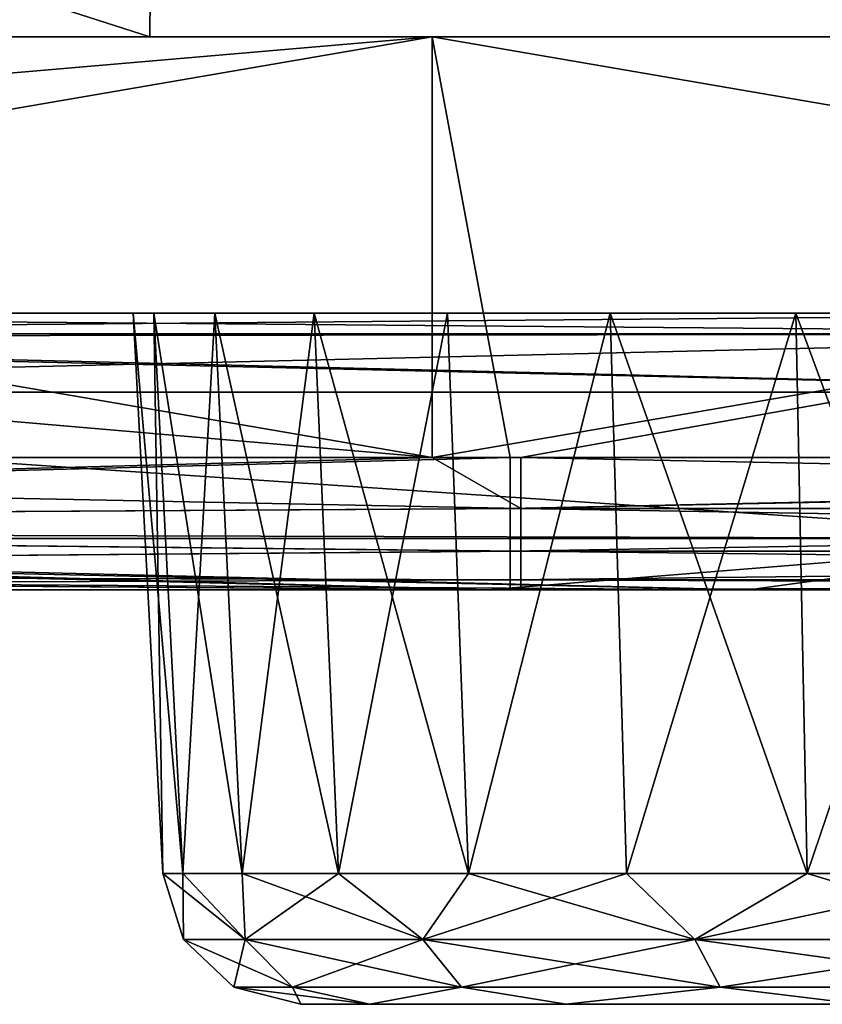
# Model space of a CAD drawing. Header units: millimetres. Extents: x -125 to 125, y -4 to 53.
# Tile 4 of 166: x -116.54 to -113.64, y -3.5 to 0.06. Entities that reach past the tile are written whole.
import ezdxf

# ---------------------------------------------------------------- set-up
doc = ezdxf.new("R2010")
doc.units = ezdxf.units.MM
doc.header["$LTSCALE"] = 65.185185
for name, color, linetype in [('1', 7, 'CONTINUOUS'), ('100', 7, 'CONTINUOUS'), ('102', 7, 'CONTINUOUS'), ('108', 7, 'CONTINUOUS'), ('112', 7, 'CONTINUOUS'), ('12', 7, 'CONTINUOUS'), ('125', 7, 'CONTINUOUS'), ('126', 7, 'CONTINUOUS'), ('127', 7, 'CONTINUOUS'), ('128', 7, 'CONTINUOUS'), ('2', 7, 'CONTINUOUS'), ('203', 7, 'CONTINUOUS'), ('205', 7, 'CONTINUOUS'), ('4', 7, 'CONTINUOUS'), ('5', 7, 'CONTINUOUS'), ('8', 7, 'CONTINUOUS'), ('84', 7, 'CONTINUOUS'), ('88', 7, 'CONTINUOUS'), ('9', 7, 'CONTINUOUS'), ('92', 7, 'CONTINUOUS'), ('96', 7, 'CONTINUOUS')]:
    doc.layers.add(name, color=color, linetype=linetype)

msp = doc.modelspace()

# ---------------------------------------------------------------- linework, layer by layer
at = {"layer": '1', "color": 7, "linetype": 'CONTINUOUS'}
for points in [[(-114.7293, -2, -49.334), (-122.9094, -2, -47.9044), (-123.9, -2, -49.334), (-114.7293, -2, -49.334)], [(-122.9094, -2, 47.9044), (-114.8491, -2, 47.8321), (-123.9, -2, 49.334), (-122.9094, -2, 47.9044)], [(-123.9, -2, 49.334), (-114.8491, -2, 47.8321), (-114.7686, -2, 49.334), (-123.9, -2, 49.334)], [(-113.9046, -2, -47.8241), (-122.9094, -2, -47.9044), (-114.7293, -2, -49.334), (-113.9046, -2, -47.8241)], [(-114.8491, -2, 47.8321), (-106.7555, -2, 47.7646), (-114.7686, -2, 49.334), (-114.8491, -2, 47.8321)], [(-114.7686, -2, 49.334), (-106.7555, -2, 47.7646), (-105.6638, -2, 49.334), (-114.7686, -2, 49.334)], [(-105.6638, -2, -49.334), (-113.9046, -2, -47.8241), (-114.7293, -2, -49.334), (-105.6638, -2, -49.334)], [(-105.5493, -2, -49.334), (-113.9046, -2, -47.8241), (-105.6638, -2, -49.334), (-105.5493, -2, -49.334)], [(-104.8993, -2, -47.7499), (-113.9046, -2, -47.8241), (-105.5493, -2, -49.334), (-104.8993, -2, -47.7499)]]:
    msp.add_3dface(points, dxfattribs=at)
at = {"layer": '100', "color": 7, "linetype": 'CONTINUOUS'}
for points in [[(-120.3952, -1.2857, 46.1317), (-112.55, -1.8146, 46.8676), (-121.4689, -1.7903, 46.8889), (-120.3952, -1.2857, 46.1317)], [(-111.7958, -1.2857, 46.0565), (-112.55, -1.8146, 46.8676), (-120.3952, -1.2857, 46.1317), (-111.7958, -1.2857, 46.0565)], [(-121.5508, -1.8144, 46.9467), (-114.8491, -2, 47.8321), (-121.6081, -1.8303, 46.9871), (-121.5508, -1.8144, 46.9467)], [(-112.55, -1.8146, 46.8676), (-121.5508, -1.8144, 46.9467), (-121.4689, -1.7903, 46.8889), (-112.55, -1.8146, 46.8676)], [(-112.55, -1.8146, 46.8676), (-114.8491, -2, 47.8321), (-121.5508, -1.8144, 46.9467), (-112.55, -1.8146, 46.8676)], [(-106.7555, -2, 47.7646), (-114.8491, -2, 47.8321), (-112.55, -1.8146, 46.8676), (-106.7555, -2, 47.7646)], [(-121.6081, -1.8303, 46.9871), (-114.8491, -2, 47.8321), (-122.1547, -1.9443, 47.3725), (-121.6081, -1.8303, 46.9871)], [(-114.8491, -2, 47.8321), (-122.9094, -2, 47.9044), (-122.1547, -1.9443, 47.3725), (-114.8491, -2, 47.8321)]]:
    msp.add_3dface(points, dxfattribs=at)
at = {"layer": '102', "color": 7, "linetype": 'CONTINUOUS'}
for points in [[(-121.4689, -1.7903, -46.8889), (-112.55, -1.8146, -46.8676), (-120.3952, -1.2857, -46.1317), (-121.4689, -1.7903, -46.8889)], [(-120.3952, -1.2857, -46.1317), (-112.55, -1.8146, -46.8676), (-111.7958, -1.2857, -46.0565), (-120.3952, -1.2857, -46.1317)], [(-121.6081, -1.8303, -46.9871), (-113.9046, -2, -47.8241), (-121.5508, -1.8144, -46.9467), (-121.6081, -1.8303, -46.9871)], [(-121.5508, -1.8144, -46.9467), (-112.55, -1.8146, -46.8676), (-121.4689, -1.7903, -46.8889), (-121.5508, -1.8144, -46.9467)], [(-121.5508, -1.8144, -46.9467), (-113.9046, -2, -47.8241), (-112.55, -1.8146, -46.8676), (-121.5508, -1.8144, -46.9467)], [(-113.9046, -2, -47.8241), (-104.8993, -2, -47.7499), (-112.55, -1.8146, -46.8676), (-113.9046, -2, -47.8241)], [(-122.1547, -1.9443, -47.3725), (-113.9046, -2, -47.8241), (-121.6081, -1.8303, -46.9871), (-122.1547, -1.9443, -47.3725)], [(-122.9094, -2, -47.9044), (-113.9046, -2, -47.8241), (-122.1547, -1.9443, -47.3725), (-122.9094, -2, -47.9044)]]:
    msp.add_3dface(points, dxfattribs=at)
at = {"layer": '108', "color": 7, "linetype": 'CONTINUOUS'}
for points in [[(-120.4016, -1, -45.4319), (-120.3982, -1.0742, -45.8098), (-111.48, -1.0742, -45.7319), (-120.4016, -1, -45.4319)], [(-111.8017, -1, -45.3567), (-120.4016, -1, -45.4319), (-111.48, -1.0742, -45.7319), (-111.8017, -1, -45.3567)], [(-120.3979, -1.0857, -45.8368), (-111.7958, -1.2857, -46.0565), (-120.3982, -1.0742, -45.8098), (-120.3979, -1.0857, -45.8368)], [(-120.3982, -1.0742, -45.8098), (-111.7958, -1.2857, -46.0565), (-111.48, -1.0742, -45.7319), (-120.3982, -1.0742, -45.8098)], [(-120.3952, -1.2857, -46.1317), (-111.7958, -1.2857, -46.0565), (-120.3979, -1.0857, -45.8368), (-120.3952, -1.2857, -46.1317)]]:
    msp.add_3dface(points, dxfattribs=at)
at = {"layer": '112', "color": 7, "linetype": 'CONTINUOUS'}
for points in [[(-120.4016, -1, 45.4319), (-111.8017, -1, 45.3567), (-120.3982, -1.0742, 45.8098), (-120.4016, -1, 45.4319)], [(-120.3982, -1.0742, 45.8098), (-111.8017, -1, 45.3567), (-111.48, -1.0742, 45.7319), (-120.3982, -1.0742, 45.8098)], [(-120.3979, -1.0857, 45.8368), (-120.3982, -1.0742, 45.8098), (-111.48, -1.0742, 45.7319), (-120.3979, -1.0857, 45.8368)], [(-120.3952, -1.2857, 46.1317), (-120.3979, -1.0857, 45.8368), (-111.48, -1.0742, 45.7319), (-120.3952, -1.2857, 46.1317)], [(-111.7958, -1.2857, 46.0565), (-120.3952, -1.2857, 46.1317), (-111.48, -1.0742, 45.7319), (-111.7958, -1.2857, 46.0565)]]:
    msp.add_3dface(points, dxfattribs=at)
at = {"layer": '12', "color": 7, "linetype": 'CONTINUOUS'}
for points in [[(-116.131, -1, -37.5), (-115.9523, -3.0262, -36.7636), (-116.0564, -1, -36.7429), (-116.131, -1, -37.5)], [(-116.131, -1, -37.5), (-116.0248, -3.0262, -37.5), (-115.9523, -3.0262, -36.7636), (-116.131, -1, -37.5)], [(-115.9523, -3.0262, -36.7636), (-115.7375, -3.0262, -36.0554), (-116.0564, -1, -36.7429), (-115.9523, -3.0262, -36.7636)], [(-116.0564, -1, -36.7429), (-115.7375, -3.0262, -36.0554), (-115.8356, -1, -36.0148), (-116.0564, -1, -36.7429)], [(-115.8356, -1, -36.0148), (-115.3887, -3.0262, -35.4028), (-115.4769, -1, -35.3438), (-115.8356, -1, -36.0148)], [(-115.7375, -3.0262, -36.0554), (-115.3887, -3.0262, -35.4028), (-115.8356, -1, -36.0148), (-115.7375, -3.0262, -36.0554)], [(-115.4769, -1, -35.3438), (-114.9192, -3.0262, -34.8308), (-114.9943, -1, -34.7557), (-115.4769, -1, -35.3438)], [(-115.3887, -3.0262, -35.4028), (-114.9192, -3.0262, -34.8308), (-115.4769, -1, -35.3438), (-115.3887, -3.0262, -35.4028)], [(-114.9943, -1, -34.7557), (-114.9192, -3.0262, -34.8308), (-114.4062, -1, -34.2731), (-114.9943, -1, -34.7557)], [(-114.9192, -3.0262, -34.8308), (-114.3472, -3.0262, -34.3613), (-114.4062, -1, -34.2731), (-114.9192, -3.0262, -34.8308)], [(-114.4062, -1, -34.2731), (-113.6946, -3.0262, -34.0125), (-113.7352, -1, -33.9144), (-114.4062, -1, -34.2731)], [(-114.3472, -3.0262, -34.3613), (-113.6946, -3.0262, -34.0125), (-114.4062, -1, -34.2731), (-114.3472, -3.0262, -34.3613)], [(-113.7352, -1, -33.9144), (-112.9864, -3.0262, -33.7977), (-113.0072, -1, -33.6936), (-113.7352, -1, -33.9144)], [(-113.6946, -3.0262, -34.0125), (-112.9864, -3.0262, -33.7977), (-113.7352, -1, -33.9144), (-113.6946, -3.0262, -34.0125)]]:
    msp.add_3dface(points, dxfattribs=at)
at = {"layer": '125', "color": 7, "linetype": 'CONTINUOUS'}
for points in [[(-115.9523, -3.0262, 38.2364), (-116.0248, -3.0262, 37.5), (-115.7264, -3.265, 38.7653), (-115.9523, -3.0262, 38.2364)], [(-116.0248, -3.0262, 37.5), (-115.9495, -3.265, 37.5), (-115.7264, -3.265, 38.7653), (-116.0248, -3.0262, 37.5)], [(-115.7375, -3.0262, 38.9446), (-115.9523, -3.0262, 38.2364), (-115.7264, -3.265, 38.7653), (-115.7375, -3.0262, 38.9446)], [(-115.7375, -3.0262, 38.9446), (-115.7264, -3.265, 38.7653), (-115.084, -3.265, 39.878), (-115.7375, -3.0262, 38.9446)], [(-115.3887, -3.0262, 39.5972), (-115.7375, -3.0262, 38.9446), (-115.084, -3.265, 39.878), (-115.3887, -3.0262, 39.5972)], [(-114.9192, -3.0262, 40.1692), (-115.3887, -3.0262, 39.5972), (-115.084, -3.265, 39.878), (-114.9192, -3.0262, 40.1692)], [(-114.9192, -3.0262, 40.1692), (-115.084, -3.265, 39.878), (-114.0998, -3.265, 40.7039), (-114.9192, -3.0262, 40.1692)], [(-114.3472, -3.0262, 40.6387), (-114.9192, -3.0262, 40.1692), (-114.0998, -3.265, 40.7039), (-114.3472, -3.0262, 40.6387)], [(-113.6946, -3.0262, 40.9875), (-114.3472, -3.0262, 40.6387), (-114.0998, -3.265, 40.7039), (-113.6946, -3.0262, 40.9875)], [(-113.6946, -3.0262, 40.9875), (-114.0998, -3.265, 40.7039), (-112.8924, -3.265, 41.1433), (-113.6946, -3.0262, 40.9875)], [(-112.9864, -3.0262, 41.2023), (-113.6946, -3.0262, 40.9875), (-112.8924, -3.265, 41.1433), (-112.9864, -3.0262, 41.2023)], [(-115.9495, -3.265, 37.5), (-115.5556, -3.4374, 38.7031), (-115.7264, -3.265, 38.7653), (-115.9495, -3.265, 37.5)], [(-115.7677, -3.4374, 37.5), (-115.5556, -3.4374, 38.7031), (-115.9495, -3.265, 37.5), (-115.7677, -3.4374, 37.5)], [(-115.7264, -3.265, 38.7653), (-114.9447, -3.4374, 39.7611), (-115.084, -3.265, 39.878), (-115.7264, -3.265, 38.7653)], [(-115.5556, -3.4374, 38.7031), (-114.9447, -3.4374, 39.7611), (-115.7264, -3.265, 38.7653), (-115.5556, -3.4374, 38.7031)], [(-115.084, -3.265, 39.878), (-114.0089, -3.4374, 40.5464), (-114.0998, -3.265, 40.7039), (-115.084, -3.265, 39.878)], [(-114.9447, -3.4374, 39.7611), (-114.0089, -3.4374, 40.5464), (-115.084, -3.265, 39.878), (-114.9447, -3.4374, 39.7611)], [(-114.0998, -3.265, 40.7039), (-112.8608, -3.4374, 40.9643), (-112.8924, -3.265, 41.1433), (-114.0998, -3.265, 40.7039)], [(-114.0089, -3.4374, 40.5464), (-112.8608, -3.4374, 40.9643), (-114.0998, -3.265, 40.7039), (-114.0089, -3.4374, 40.5464)], [(-115.5255, -3.5, 37.5), (-115.2762, -3.5, 38.7534), (-115.7677, -3.4374, 37.5), (-115.5255, -3.5, 37.5)], [(-115.7677, -3.4374, 37.5), (-115.2762, -3.5, 38.7534), (-115.5556, -3.4374, 38.7031), (-115.7677, -3.4374, 37.5)], [(-115.5556, -3.4374, 38.7031), (-115.2762, -3.5, 38.7534), (-114.9447, -3.4374, 39.7611), (-115.5556, -3.4374, 38.7031)], [(-115.2762, -3.5, 38.7534), (-114.5662, -3.5, 39.8161), (-114.9447, -3.4374, 39.7611), (-115.2762, -3.5, 38.7534)], [(-114.9447, -3.4374, 39.7611), (-114.5662, -3.5, 39.8161), (-114.0089, -3.4374, 40.5464), (-114.9447, -3.4374, 39.7611)], [(-114.5662, -3.5, 39.8161), (-113.5035, -3.5, 40.5262), (-114.0089, -3.4374, 40.5464), (-114.5662, -3.5, 39.8161)], [(-114.0089, -3.4374, 40.5464), (-113.5035, -3.5, 40.5262), (-112.8608, -3.4374, 40.9643), (-114.0089, -3.4374, 40.5464)]]:
    msp.add_3dface(points, dxfattribs=at)
at = {"layer": '126', "color": 7, "linetype": 'CONTINUOUS'}
for points in [[(-116.0248, -3.0262, 37.5), (-115.9523, -3.0262, 36.7636), (-115.9495, -3.265, 37.5), (-116.0248, -3.0262, 37.5)], [(-115.9523, -3.0262, 36.7636), (-115.7375, -3.0262, 36.0554), (-115.7264, -3.265, 36.2347), (-115.9523, -3.0262, 36.7636)], [(-115.9495, -3.265, 37.5), (-115.9523, -3.0262, 36.7636), (-115.7264, -3.265, 36.2347), (-115.9495, -3.265, 37.5)], [(-115.7375, -3.0262, 36.0554), (-115.3887, -3.0262, 35.4028), (-115.7264, -3.265, 36.2347), (-115.7375, -3.0262, 36.0554)], [(-115.3887, -3.0262, 35.4028), (-115.084, -3.265, 35.122), (-115.7264, -3.265, 36.2347), (-115.3887, -3.0262, 35.4028)], [(-115.3887, -3.0262, 35.4028), (-114.9192, -3.0262, 34.8308), (-115.084, -3.265, 35.122), (-115.3887, -3.0262, 35.4028)], [(-114.9192, -3.0262, 34.8308), (-114.3472, -3.0262, 34.3613), (-115.084, -3.265, 35.122), (-114.9192, -3.0262, 34.8308)], [(-114.3472, -3.0262, 34.3613), (-114.0998, -3.265, 34.2961), (-115.084, -3.265, 35.122), (-114.3472, -3.0262, 34.3613)], [(-114.3472, -3.0262, 34.3613), (-113.6946, -3.0262, 34.0125), (-114.0998, -3.265, 34.2961), (-114.3472, -3.0262, 34.3613)], [(-113.6946, -3.0262, 34.0125), (-112.9864, -3.0262, 33.7977), (-114.0998, -3.265, 34.2961), (-113.6946, -3.0262, 34.0125)], [(-112.9864, -3.0262, 33.7977), (-112.8924, -3.265, 33.8567), (-114.0998, -3.265, 34.2961), (-112.9864, -3.0262, 33.7977)], [(-115.7677, -3.4374, 37.5), (-115.9495, -3.265, 37.5), (-115.7264, -3.265, 36.2347), (-115.7677, -3.4374, 37.5)], [(-115.5556, -3.4374, 36.2969), (-115.7677, -3.4374, 37.5), (-115.7264, -3.265, 36.2347), (-115.5556, -3.4374, 36.2969)], [(-115.084, -3.265, 35.122), (-115.5556, -3.4374, 36.2969), (-115.7264, -3.265, 36.2347), (-115.084, -3.265, 35.122)], [(-114.9447, -3.4374, 35.2389), (-115.5556, -3.4374, 36.2969), (-115.084, -3.265, 35.122), (-114.9447, -3.4374, 35.2389)], [(-114.0998, -3.265, 34.2961), (-114.9447, -3.4374, 35.2389), (-115.084, -3.265, 35.122), (-114.0998, -3.265, 34.2961)], [(-114.0089, -3.4374, 34.4536), (-114.9447, -3.4374, 35.2389), (-114.0998, -3.265, 34.2961), (-114.0089, -3.4374, 34.4536)], [(-112.8924, -3.265, 33.8567), (-114.0089, -3.4374, 34.4536), (-114.0998, -3.265, 34.2961), (-112.8924, -3.265, 33.8567)], [(-112.8608, -3.4374, 34.0357), (-114.0089, -3.4374, 34.4536), (-112.8924, -3.265, 33.8567), (-112.8608, -3.4374, 34.0357)], [(-115.5255, -3.5, 37.5), (-115.7677, -3.4374, 37.5), (-115.5556, -3.4374, 36.2969), (-115.5255, -3.5, 37.5)], [(-114.9447, -3.4374, 35.2389), (-115.2762, -3.5, 36.2466), (-115.5556, -3.4374, 36.2969), (-114.9447, -3.4374, 35.2389)], [(-115.2762, -3.5, 36.2466), (-115.5255, -3.5, 37.5), (-115.5556, -3.4374, 36.2969), (-115.2762, -3.5, 36.2466)], [(-114.5662, -3.5, 35.1839), (-115.2762, -3.5, 36.2466), (-114.9447, -3.4374, 35.2389), (-114.5662, -3.5, 35.1839)], [(-114.0089, -3.4374, 34.4536), (-114.5662, -3.5, 35.1839), (-114.9447, -3.4374, 35.2389), (-114.0089, -3.4374, 34.4536)], [(-113.5035, -3.5, 34.4738), (-114.5662, -3.5, 35.1839), (-114.0089, -3.4374, 34.4536), (-113.5035, -3.5, 34.4738)], [(-112.8608, -3.4374, 34.0357), (-113.5035, -3.5, 34.4738), (-114.0089, -3.4374, 34.4536), (-112.8608, -3.4374, 34.0357)]]:
    msp.add_3dface(points, dxfattribs=at)
at = {"layer": '127', "color": 7, "linetype": 'CONTINUOUS'}
for points in [[(-116.0248, -3.0262, -37.5), (-115.9495, -3.265, -37.5), (-115.7264, -3.265, -36.2347), (-116.0248, -3.0262, -37.5)], [(-115.9523, -3.0262, -36.7636), (-116.0248, -3.0262, -37.5), (-115.7264, -3.265, -36.2347), (-115.9523, -3.0262, -36.7636)], [(-115.7375, -3.0262, -36.0554), (-115.9523, -3.0262, -36.7636), (-115.7264, -3.265, -36.2347), (-115.7375, -3.0262, -36.0554)], [(-115.3887, -3.0262, -35.4028), (-115.7375, -3.0262, -36.0554), (-115.084, -3.265, -35.122), (-115.3887, -3.0262, -35.4028)], [(-115.7375, -3.0262, -36.0554), (-115.7264, -3.265, -36.2347), (-115.084, -3.265, -35.122), (-115.7375, -3.0262, -36.0554)], [(-114.9192, -3.0262, -34.8308), (-115.3887, -3.0262, -35.4028), (-115.084, -3.265, -35.122), (-114.9192, -3.0262, -34.8308)], [(-114.9192, -3.0262, -34.8308), (-115.084, -3.265, -35.122), (-114.0998, -3.265, -34.2961), (-114.9192, -3.0262, -34.8308)], [(-114.3472, -3.0262, -34.3613), (-114.9192, -3.0262, -34.8308), (-114.0998, -3.265, -34.2961), (-114.3472, -3.0262, -34.3613)], [(-113.6946, -3.0262, -34.0125), (-114.3472, -3.0262, -34.3613), (-114.0998, -3.265, -34.2961), (-113.6946, -3.0262, -34.0125)], [(-113.6946, -3.0262, -34.0125), (-114.0998, -3.265, -34.2961), (-112.8924, -3.265, -33.8567), (-113.6946, -3.0262, -34.0125)], [(-112.9864, -3.0262, -33.7977), (-113.6946, -3.0262, -34.0125), (-112.8924, -3.265, -33.8567), (-112.9864, -3.0262, -33.7977)], [(-115.7677, -3.4374, -37.5), (-115.5556, -3.4374, -36.2969), (-115.9495, -3.265, -37.5), (-115.7677, -3.4374, -37.5)], [(-115.9495, -3.265, -37.5), (-115.5556, -3.4374, -36.2969), (-115.7264, -3.265, -36.2347), (-115.9495, -3.265, -37.5)], [(-115.5556, -3.4374, -36.2969), (-114.9447, -3.4374, -35.2389), (-115.7264, -3.265, -36.2347), (-115.5556, -3.4374, -36.2969)], [(-115.7264, -3.265, -36.2347), (-114.9447, -3.4374, -35.2389), (-115.084, -3.265, -35.122), (-115.7264, -3.265, -36.2347)], [(-115.084, -3.265, -35.122), (-114.0089, -3.4374, -34.4536), (-114.0998, -3.265, -34.2961), (-115.084, -3.265, -35.122)], [(-114.9447, -3.4374, -35.2389), (-114.0089, -3.4374, -34.4536), (-115.084, -3.265, -35.122), (-114.9447, -3.4374, -35.2389)], [(-114.0089, -3.4374, -34.4536), (-112.8608, -3.4374, -34.0357), (-114.0998, -3.265, -34.2961), (-114.0089, -3.4374, -34.4536)], [(-114.0998, -3.265, -34.2961), (-112.8608, -3.4374, -34.0357), (-112.8924, -3.265, -33.8567), (-114.0998, -3.265, -34.2961)], [(-115.7677, -3.4374, -37.5), (-115.2762, -3.5, -36.2466), (-115.5556, -3.4374, -36.2969), (-115.7677, -3.4374, -37.5)], [(-115.5255, -3.5, -37.5), (-115.2762, -3.5, -36.2466), (-115.7677, -3.4374, -37.5), (-115.5255, -3.5, -37.5)], [(-115.5556, -3.4374, -36.2969), (-115.2762, -3.5, -36.2466), (-114.9447, -3.4374, -35.2389), (-115.5556, -3.4374, -36.2969)], [(-115.2762, -3.5, -36.2466), (-114.5662, -3.5, -35.1839), (-114.9447, -3.4374, -35.2389), (-115.2762, -3.5, -36.2466)], [(-114.9447, -3.4374, -35.2389), (-114.5662, -3.5, -35.1839), (-114.0089, -3.4374, -34.4536), (-114.9447, -3.4374, -35.2389)], [(-114.5662, -3.5, -35.1839), (-113.5035, -3.5, -34.4738), (-114.0089, -3.4374, -34.4536), (-114.5662, -3.5, -35.1839)], [(-114.0089, -3.4374, -34.4536), (-113.5035, -3.5, -34.4738), (-112.8608, -3.4374, -34.0357), (-114.0089, -3.4374, -34.4536)]]:
    msp.add_3dface(points, dxfattribs=at)
at = {"layer": '128', "color": 7, "linetype": 'CONTINUOUS'}
for points in [[(-116.0248, -3.0262, -37.5), (-115.9523, -3.0262, -38.2364), (-115.9495, -3.265, -37.5), (-116.0248, -3.0262, -37.5)], [(-115.9495, -3.265, -37.5), (-115.9523, -3.0262, -38.2364), (-115.7264, -3.265, -38.7653), (-115.9495, -3.265, -37.5)], [(-115.9523, -3.0262, -38.2364), (-115.7375, -3.0262, -38.9446), (-115.7264, -3.265, -38.7653), (-115.9523, -3.0262, -38.2364)], [(-115.7375, -3.0262, -38.9446), (-115.3887, -3.0262, -39.5972), (-115.7264, -3.265, -38.7653), (-115.7375, -3.0262, -38.9446)], [(-115.3887, -3.0262, -39.5972), (-115.084, -3.265, -39.878), (-115.7264, -3.265, -38.7653), (-115.3887, -3.0262, -39.5972)], [(-115.3887, -3.0262, -39.5972), (-114.9192, -3.0262, -40.1692), (-115.084, -3.265, -39.878), (-115.3887, -3.0262, -39.5972)], [(-114.3472, -3.0262, -40.6387), (-114.0998, -3.265, -40.7039), (-115.084, -3.265, -39.878), (-114.3472, -3.0262, -40.6387)], [(-114.9192, -3.0262, -40.1692), (-114.3472, -3.0262, -40.6387), (-115.084, -3.265, -39.878), (-114.9192, -3.0262, -40.1692)], [(-114.3472, -3.0262, -40.6387), (-113.6946, -3.0262, -40.9875), (-114.0998, -3.265, -40.7039), (-114.3472, -3.0262, -40.6387)], [(-112.9864, -3.0262, -41.2023), (-112.8924, -3.265, -41.1433), (-114.0998, -3.265, -40.7039), (-112.9864, -3.0262, -41.2023)], [(-113.6946, -3.0262, -40.9875), (-112.9864, -3.0262, -41.2023), (-114.0998, -3.265, -40.7039), (-113.6946, -3.0262, -40.9875)], [(-115.7677, -3.4374, -37.5), (-115.9495, -3.265, -37.5), (-115.7264, -3.265, -38.7653), (-115.7677, -3.4374, -37.5)], [(-115.5556, -3.4374, -38.7031), (-115.7677, -3.4374, -37.5), (-115.7264, -3.265, -38.7653), (-115.5556, -3.4374, -38.7031)], [(-115.084, -3.265, -39.878), (-115.5556, -3.4374, -38.7031), (-115.7264, -3.265, -38.7653), (-115.084, -3.265, -39.878)], [(-114.9447, -3.4374, -39.7611), (-115.5556, -3.4374, -38.7031), (-115.084, -3.265, -39.878), (-114.9447, -3.4374, -39.7611)], [(-114.0998, -3.265, -40.7039), (-114.9447, -3.4374, -39.7611), (-115.084, -3.265, -39.878), (-114.0998, -3.265, -40.7039)], [(-114.0089, -3.4374, -40.5464), (-114.9447, -3.4374, -39.7611), (-114.0998, -3.265, -40.7039), (-114.0089, -3.4374, -40.5464)], [(-112.8924, -3.265, -41.1433), (-114.0089, -3.4374, -40.5464), (-114.0998, -3.265, -40.7039), (-112.8924, -3.265, -41.1433)], [(-112.8608, -3.4374, -40.9643), (-114.0089, -3.4374, -40.5464), (-112.8924, -3.265, -41.1433), (-112.8608, -3.4374, -40.9643)], [(-115.5255, -3.5, -37.5), (-115.7677, -3.4374, -37.5), (-115.5556, -3.4374, -38.7031), (-115.5255, -3.5, -37.5)], [(-115.2762, -3.5, -38.7534), (-115.5255, -3.5, -37.5), (-115.5556, -3.4374, -38.7031), (-115.2762, -3.5, -38.7534)], [(-114.9447, -3.4374, -39.7611), (-115.2762, -3.5, -38.7534), (-115.5556, -3.4374, -38.7031), (-114.9447, -3.4374, -39.7611)], [(-114.5662, -3.5, -39.8161), (-115.2762, -3.5, -38.7534), (-114.9447, -3.4374, -39.7611), (-114.5662, -3.5, -39.8161)], [(-114.0089, -3.4374, -40.5464), (-114.5662, -3.5, -39.8161), (-114.9447, -3.4374, -39.7611), (-114.0089, -3.4374, -40.5464)], [(-113.5035, -3.5, -40.5262), (-114.5662, -3.5, -39.8161), (-114.0089, -3.4374, -40.5464), (-113.5035, -3.5, -40.5262)], [(-112.8608, -3.4374, -40.9643), (-113.5035, -3.5, -40.5262), (-114.0089, -3.4374, -40.5464), (-112.8608, -3.4374, -40.9643)]]:
    msp.add_3dface(points, dxfattribs=at)
at = {"layer": '2', "color": 7, "linetype": 'CONTINUOUS'}
for points in [[(-115.2762, -3.5, 38.7534), (-115.5255, -3.5, 37.5), (-115.2762, -3.5, 36.2466), (-115.2762, -3.5, 38.7534)], [(-115.2762, -3.5, -36.2466), (-115.5255, -3.5, -37.5), (-115.2762, -3.5, -38.7534), (-115.2762, -3.5, -36.2466)], [(-114.5662, -3.5, 39.8161), (-115.2762, -3.5, 38.7534), (-114.5662, -3.5, 35.1839), (-114.5662, -3.5, 39.8161)], [(-114.5662, -3.5, 35.1839), (-115.2762, -3.5, 38.7534), (-115.2762, -3.5, 36.2466), (-114.5662, -3.5, 35.1839)], [(-114.5662, -3.5, -39.8161), (-115.2762, -3.5, -36.2466), (-115.2762, -3.5, -38.7534), (-114.5662, -3.5, -39.8161)], [(-114.5662, -3.5, -35.1839), (-115.2762, -3.5, -36.2466), (-114.5662, -3.5, -39.8161), (-114.5662, -3.5, -35.1839)], [(-113.5035, -3.5, 40.5262), (-114.5662, -3.5, 39.8161), (-113.5035, -3.5, 34.4738), (-113.5035, -3.5, 40.5262)], [(-113.5035, -3.5, 34.4738), (-114.5662, -3.5, 39.8161), (-114.5662, -3.5, 35.1839), (-113.5035, -3.5, 34.4738)], [(-113.5035, -3.5, -40.5262), (-114.5662, -3.5, -35.1839), (-114.5662, -3.5, -39.8161), (-113.5035, -3.5, -40.5262)], [(-113.5035, -3.5, -34.4738), (-114.5662, -3.5, -35.1839), (-113.5035, -3.5, -40.5262), (-113.5035, -3.5, -34.4738)]]:
    msp.add_3dface(points, dxfattribs=at)
at = {"layer": '203', "color": 7, "linetype": 'CONTINUOUS'}
for points in [[(-124.9751, 2.8561, 49.9751), (-125, 0, 50), (-116.0714, 0, 50), (-124.9751, 2.8561, 49.9751)], [(-124.9751, 2.8561, 49.9751), (-116.0714, 0, 50), (-116.0483, 2.8561, 49.9751), (-124.9751, 2.8561, 49.9751)], [(-116.0714, 0, 50), (-107.1429, 0, 50), (-116.0483, 2.8561, 49.9751), (-116.0714, 0, 50)], [(-116.0483, 2.8561, 49.9751), (-107.1429, 0, 50), (-107.1215, 2.8561, 49.9751), (-116.0483, 2.8561, 49.9751)]]:
    msp.add_3dface(points, dxfattribs=at)
at = {"layer": '205', "color": 7, "linetype": 'CONTINUOUS'}
for points in [[(-125, 0, -50), (-124.9751, 2.8561, -49.9751), (-116.0714, 0, -50), (-125, 0, -50)], [(-116.0714, 0, -50), (-124.9751, 2.8561, -49.9751), (-116.0483, 2.8561, -49.9751), (-116.0714, 0, -50)], [(-107.1429, 0, -50), (-116.0714, 0, -50), (-116.0483, 2.8561, -49.9751), (-107.1429, 0, -50)], [(-107.1215, 2.8561, -49.9751), (-107.1429, 0, -50), (-116.0483, 2.8561, -49.9751), (-107.1215, 2.8561, -49.9751)]]:
    msp.add_3dface(points, dxfattribs=at)
at = {"layer": '4', "color": 7, "linetype": 'CONTINUOUS'}
for points in [[(-120.4016, -1, -45.4319), (-111.8017, -1, -45.3567), (-120.2144, -1, -36.2611), (-120.4016, -1, -45.4319)], [(-120.4016, -1, 45.4319), (-120.2313, -1, 37.1782), (-111.8017, -1, 45.3567), (-120.4016, -1, 45.4319)], [(-120.2313, -1, 37.1782), (-111.3268, -1, 37.1782), (-111.8017, -1, 45.3567), (-120.2313, -1, 37.1782)], [(-120.2313, -1, 37.1782), (-120.216, -1, 36.3466), (-111.3268, -1, 37.1782), (-120.2313, -1, 37.1782)], [(-120.216, -1, 36.3466), (-120.0818, -1, 27.9983), (-111.3268, -1, 37.1782), (-120.216, -1, 36.3466)], [(-120.2144, -1, -36.2611), (-111.8017, -1, -45.3567), (-111.3098, -1, -36.2611), (-120.2144, -1, -36.2611)], [(-120.2144, -1, -36.2611), (-111.3098, -1, -36.2611), (-120.0716, -1, -27.2606), (-120.2144, -1, -36.2611)], [(-120.0818, -1, 27.9983), (-120.0716, -1, 27.2606), (-111.1883, -1, 27.9983), (-120.0818, -1, 27.9983)], [(-120.0818, -1, 27.9983), (-111.1883, -1, 27.9983), (-111.3268, -1, 37.1782), (-120.0818, -1, 27.9983)], [(-120.0716, -1, -27.2606), (-111.3098, -1, -36.2611), (-120.0692, -1, -27.0812), (-120.0716, -1, -27.2606)], [(-120.0716, -1, 27.2606), (-119.9745, -1, 18.8184), (-111.1883, -1, 27.9983), (-120.0716, -1, 27.2606)], [(-120.0692, -1, -27.0812), (-111.3098, -1, -36.2611), (-111.1756, -1, -27.0812), (-120.0692, -1, -27.0812)], [(-120.0692, -1, -27.0812), (-111.1756, -1, -27.0812), (-119.9685, -1, -18.1741), (-120.0692, -1, -27.0812)], [(-119.9745, -1, 18.8184), (-119.9685, -1, 18.1741), (-111.0887, -1, 18.8184), (-119.9745, -1, 18.8184)], [(-119.9745, -1, 18.8184), (-111.0887, -1, 18.8184), (-111.1883, -1, 27.9983), (-119.9745, -1, 18.8184)], [(-119.9685, -1, -18.1741), (-111.1756, -1, -27.0812), (-119.9661, -1, -17.9013), (-119.9685, -1, -18.1741)], [(-119.9685, -1, 18.1741), (-119.9092, -1, 9.6385), (-111.0887, -1, 18.8184), (-119.9685, -1, 18.1741)], [(-119.9661, -1, -17.9013), (-111.0803, -1, -17.9013), (-119.9067, -1, -9.0871), (-119.9661, -1, -17.9013)], [(-119.9661, -1, -17.9013), (-111.1756, -1, -27.0812), (-111.0803, -1, -17.9013), (-119.9661, -1, -17.9013)], [(-119.9092, -1, 9.6385), (-119.9067, -1, 9.0871), (-111.0282, -1, 9.6384), (-119.9092, -1, 9.6385)], [(-119.9092, -1, 9.6385), (-111.0282, -1, 9.6384), (-111.0887, -1, 18.8184), (-119.9092, -1, 9.6385)], [(-119.9067, -1, -9.0871), (-111.0803, -1, -17.9013), (-119.905, -1, -8.7214), (-119.9067, -1, -9.0871)], [(-119.9067, -1, 9.0871), (-119.8861, -1, 0.4585), (-111.0282, -1, 9.6384), (-119.9067, -1, 9.0871)], [(-119.905, -1, -8.7214), (-111.0803, -1, -17.9013), (-111.0239, -1, -8.7214), (-119.905, -1, -8.7214)], [(-119.905, -1, -8.7214), (-111.0239, -1, -8.7214), (-119.886, -1, 0), (-119.905, -1, -8.7214)], [(-119.8861, -1, 0.4585), (-111.0066, -1, 0.4585), (-111.0282, -1, 9.6384), (-119.8861, -1, 0.4585)], [(-119.886, -1, 0), (-111.0239, -1, -8.7214), (-119.8861, -1, 0.4585), (-119.886, -1, 0)], [(-119.8861, -1, 0.4585), (-111.0239, -1, -8.7214), (-111.0066, -1, 0.4585), (-119.8861, -1, 0.4585)]]:
    msp.add_3dface(points, dxfattribs=at)
at = {"layer": '5', "color": 7, "linetype": 'CONTINUOUS'}
for points in [[(-116.0564, -1, -38.2571), (-116.0248, -3.0262, -37.5), (-116.131, -1, -37.5), (-116.0564, -1, -38.2571)], [(-115.8356, -1, -38.9852), (-115.9523, -3.0262, -38.2364), (-116.0564, -1, -38.2571), (-115.8356, -1, -38.9852)], [(-115.9523, -3.0262, -38.2364), (-116.0248, -3.0262, -37.5), (-116.0564, -1, -38.2571), (-115.9523, -3.0262, -38.2364)], [(-115.7375, -3.0262, -38.9446), (-115.9523, -3.0262, -38.2364), (-115.8356, -1, -38.9852), (-115.7375, -3.0262, -38.9446)], [(-115.4769, -1, -39.6562), (-115.7375, -3.0262, -38.9446), (-115.8356, -1, -38.9852), (-115.4769, -1, -39.6562)], [(-115.3887, -3.0262, -39.5972), (-115.7375, -3.0262, -38.9446), (-115.4769, -1, -39.6562), (-115.3887, -3.0262, -39.5972)], [(-114.9943, -1, -40.2443), (-115.3887, -3.0262, -39.5972), (-115.4769, -1, -39.6562), (-114.9943, -1, -40.2443)], [(-114.9192, -3.0262, -40.1692), (-115.3887, -3.0262, -39.5972), (-114.9943, -1, -40.2443), (-114.9192, -3.0262, -40.1692)], [(-114.4062, -1, -40.7269), (-114.9192, -3.0262, -40.1692), (-114.9943, -1, -40.2443), (-114.4062, -1, -40.7269)], [(-114.3472, -3.0262, -40.6387), (-114.9192, -3.0262, -40.1692), (-114.4062, -1, -40.7269), (-114.3472, -3.0262, -40.6387)], [(-113.7352, -1, -41.0856), (-114.3472, -3.0262, -40.6387), (-114.4062, -1, -40.7269), (-113.7352, -1, -41.0856)], [(-113.6946, -3.0262, -40.9875), (-114.3472, -3.0262, -40.6387), (-113.7352, -1, -41.0856), (-113.6946, -3.0262, -40.9875)], [(-113.0072, -1, -41.3064), (-113.6946, -3.0262, -40.9875), (-113.7352, -1, -41.0856), (-113.0072, -1, -41.3064)], [(-112.9864, -3.0262, -41.2023), (-113.6946, -3.0262, -40.9875), (-113.0072, -1, -41.3064), (-112.9864, -3.0262, -41.2023)]]:
    msp.add_3dface(points, dxfattribs=at)
at = {"layer": '8', "color": 7, "linetype": 'CONTINUOUS'}
for points in [[(-116.0564, -1, 36.7429), (-116.0248, -3.0262, 37.5), (-116.131, -1, 37.5), (-116.0564, -1, 36.7429)], [(-115.8356, -1, 36.0148), (-115.9523, -3.0262, 36.7636), (-116.0564, -1, 36.7429), (-115.8356, -1, 36.0148)], [(-115.9523, -3.0262, 36.7636), (-116.0248, -3.0262, 37.5), (-116.0564, -1, 36.7429), (-115.9523, -3.0262, 36.7636)], [(-115.7375, -3.0262, 36.0554), (-115.9523, -3.0262, 36.7636), (-115.8356, -1, 36.0148), (-115.7375, -3.0262, 36.0554)], [(-115.4769, -1, 35.3438), (-115.7375, -3.0262, 36.0554), (-115.8356, -1, 36.0148), (-115.4769, -1, 35.3438)], [(-115.3887, -3.0262, 35.4028), (-115.7375, -3.0262, 36.0554), (-115.4769, -1, 35.3438), (-115.3887, -3.0262, 35.4028)], [(-114.9943, -1, 34.7557), (-115.3887, -3.0262, 35.4028), (-115.4769, -1, 35.3438), (-114.9943, -1, 34.7557)], [(-114.9192, -3.0262, 34.8308), (-115.3887, -3.0262, 35.4028), (-114.9943, -1, 34.7557), (-114.9192, -3.0262, 34.8308)], [(-114.4062, -1, 34.2731), (-114.9192, -3.0262, 34.8308), (-114.9943, -1, 34.7557), (-114.4062, -1, 34.2731)], [(-114.3472, -3.0262, 34.3613), (-114.9192, -3.0262, 34.8308), (-114.4062, -1, 34.2731), (-114.3472, -3.0262, 34.3613)], [(-113.7352, -1, 33.9144), (-114.3472, -3.0262, 34.3613), (-114.4062, -1, 34.2731), (-113.7352, -1, 33.9144)], [(-113.6946, -3.0262, 34.0125), (-114.3472, -3.0262, 34.3613), (-113.7352, -1, 33.9144), (-113.6946, -3.0262, 34.0125)], [(-113.0072, -1, 33.6936), (-113.6946, -3.0262, 34.0125), (-113.7352, -1, 33.9144), (-113.0072, -1, 33.6936)], [(-112.9864, -3.0262, 33.7977), (-113.6946, -3.0262, 34.0125), (-113.0072, -1, 33.6936), (-112.9864, -3.0262, 33.7977)]]:
    msp.add_3dface(points, dxfattribs=at)
at = {"layer": '84', "color": 7, "linetype": 'CONTINUOUS'}
for points in [[(-123.9, 0, -49.9), (-115.05, 0, -49.9), (-123.9, -0.7609, -49.8668), (-123.9, 0, -49.9)], [(-115.05, -1.5218, -49.8336), (-123.9, -1.5218, -49.8336), (-115.05, 0, -49.9), (-115.05, -1.5218, -49.8336)], [(-115.05, 0, -49.9), (-123.9, -1.5218, -49.8336), (-123.9, -0.7609, -49.8668), (-115.05, 0, -49.9)], [(-114.7293, -1.5218, -49.8336), (-115.05, -1.5218, -49.8336), (-106.2, 0, -49.9), (-114.7293, -1.5218, -49.8336)], [(-106.2, 0, -49.9), (-115.05, -1.5218, -49.8336), (-115.05, 0, -49.9), (-106.2, 0, -49.9)], [(-106.2, -1.5218, -49.8336), (-114.7293, -1.5218, -49.8336), (-106.2, 0, -49.9), (-106.2, -1.5218, -49.8336)]]:
    msp.add_3dface(points, dxfattribs=at)
at = {"layer": '88', "color": 7, "linetype": 'CONTINUOUS'}
for points in [[(-123.9, 0, 49.9), (-115.05, -1.5218, 49.8336), (-115.05, 0, 49.9), (-123.9, 0, 49.9)], [(-123.9, -0.7609, 49.8668), (-115.05, -1.5218, 49.8336), (-123.9, 0, 49.9), (-123.9, -0.7609, 49.8668)], [(-115.05, 0, 49.9), (-106.2, -1.5218, 49.8336), (-106.2, 0, 49.9), (-115.05, 0, 49.9)], [(-115.05, -1.5218, 49.8336), (-114.7686, -1.5218, 49.8336), (-115.05, 0, 49.9), (-115.05, -1.5218, 49.8336)], [(-114.7686, -1.5218, 49.8336), (-106.2, -1.5218, 49.8336), (-115.05, 0, 49.9), (-114.7686, -1.5218, 49.8336)], [(-123.9, -1.5218, 49.8336), (-115.05, -1.5218, 49.8336), (-123.9, -0.7609, 49.8668), (-123.9, -1.5218, 49.8336)]]:
    msp.add_3dface(points, dxfattribs=at)
at = {"layer": '9', "color": 7, "linetype": 'CONTINUOUS'}
for points in [[(-116.131, -1, 37.5), (-116.0248, -3.0262, 37.5), (-115.9523, -3.0262, 38.2364), (-116.131, -1, 37.5)], [(-116.131, -1, 37.5), (-115.9523, -3.0262, 38.2364), (-116.0564, -1, 38.2571), (-116.131, -1, 37.5)], [(-115.9523, -3.0262, 38.2364), (-115.7375, -3.0262, 38.9446), (-116.0564, -1, 38.2571), (-115.9523, -3.0262, 38.2364)], [(-116.0564, -1, 38.2571), (-115.7375, -3.0262, 38.9446), (-115.8356, -1, 38.9852), (-116.0564, -1, 38.2571)], [(-115.8356, -1, 38.9852), (-115.3887, -3.0262, 39.5972), (-115.4769, -1, 39.6562), (-115.8356, -1, 38.9852)], [(-115.7375, -3.0262, 38.9446), (-115.3887, -3.0262, 39.5972), (-115.8356, -1, 38.9852), (-115.7375, -3.0262, 38.9446)], [(-115.3887, -3.0262, 39.5972), (-114.9192, -3.0262, 40.1692), (-115.4769, -1, 39.6562), (-115.3887, -3.0262, 39.5972)], [(-115.4769, -1, 39.6562), (-114.9192, -3.0262, 40.1692), (-114.9943, -1, 40.2443), (-115.4769, -1, 39.6562)], [(-114.9943, -1, 40.2443), (-114.9192, -3.0262, 40.1692), (-114.4062, -1, 40.7269), (-114.9943, -1, 40.2443)], [(-114.9192, -3.0262, 40.1692), (-114.3472, -3.0262, 40.6387), (-114.4062, -1, 40.7269), (-114.9192, -3.0262, 40.1692)], [(-114.4062, -1, 40.7269), (-113.6946, -3.0262, 40.9875), (-113.7352, -1, 41.0856), (-114.4062, -1, 40.7269)], [(-114.3472, -3.0262, 40.6387), (-113.6946, -3.0262, 40.9875), (-114.4062, -1, 40.7269), (-114.3472, -3.0262, 40.6387)], [(-113.7352, -1, 41.0856), (-112.9864, -3.0262, 41.2023), (-113.0072, -1, 41.3064), (-113.7352, -1, 41.0856)], [(-113.6946, -3.0262, 40.9875), (-112.9864, -3.0262, 41.2023), (-113.7352, -1, 41.0856), (-113.6946, -3.0262, 40.9875)]]:
    msp.add_3dface(points, dxfattribs=at)
at = {"layer": '92', "color": 7, "linetype": 'CONTINUOUS'}
for points in [[(-123.9, -1.5218, -49.8336), (-115.05, -1.5218, -49.8336), (-114.7293, -1.7064, -49.7895), (-123.9, -1.5218, -49.8336)], [(-123.9, -1.7623, -49.7597), (-123.9, -1.5218, -49.8336), (-114.7293, -1.7064, -49.7895), (-123.9, -1.7623, -49.7597)], [(-115.05, -1.5218, -49.8336), (-114.7293, -1.5218, -49.8336), (-114.7293, -1.7064, -49.7895), (-115.05, -1.5218, -49.8336)], [(-114.7293, -1.5218, -49.8336), (-106.2, -1.5218, -49.8336), (-105.5493, -1.7064, -49.7895), (-114.7293, -1.5218, -49.8336)], [(-114.7293, -1.7064, -49.7895), (-114.7293, -1.5218, -49.8336), (-105.5493, -1.7064, -49.7895), (-114.7293, -1.7064, -49.7895)], [(-114.7293, -1.8612, -49.6798), (-123.9, -1.7623, -49.7597), (-114.7293, -1.7064, -49.7895), (-114.7293, -1.8612, -49.6798)], [(-105.5493, -1.8612, -49.6798), (-114.7293, -1.7064, -49.7895), (-105.5493, -1.7064, -49.7895), (-105.5493, -1.8612, -49.6798)], [(-114.7293, -1.8612, -49.6798), (-114.7293, -1.7064, -49.7895), (-105.5493, -1.8612, -49.6798), (-114.7293, -1.8612, -49.6798)], [(-123.9, -1.9366, -49.5777), (-123.9, -1.7623, -49.7597), (-114.7293, -1.8612, -49.6798), (-123.9, -1.9366, -49.5777)], [(-114.7293, -1.964, -49.5203), (-123.9, -1.9366, -49.5777), (-114.7293, -1.8612, -49.6798), (-114.7293, -1.964, -49.5203)], [(-105.5493, -1.964, -49.5203), (-114.7293, -1.8612, -49.6798), (-105.5493, -1.8612, -49.6798), (-105.5493, -1.964, -49.5203)], [(-114.7293, -1.964, -49.5203), (-114.7293, -1.8612, -49.6798), (-105.5493, -1.964, -49.5203), (-114.7293, -1.964, -49.5203)], [(-114.7293, -2, -49.334), (-123.9, -1.9366, -49.5777), (-114.7293, -1.964, -49.5203), (-114.7293, -2, -49.334)], [(-114.7293, -2, -49.334), (-123.9, -2, -49.334), (-123.9, -1.9366, -49.5777), (-114.7293, -2, -49.334)], [(-105.5493, -2, -49.334), (-105.6638, -2, -49.334), (-114.7293, -1.964, -49.5203), (-105.5493, -2, -49.334)], [(-105.5493, -2, -49.334), (-114.7293, -1.964, -49.5203), (-105.5493, -1.964, -49.5203), (-105.5493, -2, -49.334)], [(-105.6638, -2, -49.334), (-114.7293, -2, -49.334), (-114.7293, -1.964, -49.5203), (-105.6638, -2, -49.334)]]:
    msp.add_3dface(points, dxfattribs=at)
at = {"layer": '96', "color": 7, "linetype": 'CONTINUOUS'}
for points in [[(-114.7686, -1.5218, 49.8336), (-115.05, -1.5218, 49.8336), (-123.9, -1.7623, 49.7597), (-114.7686, -1.5218, 49.8336)], [(-114.7686, -1.5218, 49.8336), (-123.9, -1.7623, 49.7597), (-114.7686, -1.7064, 49.7895), (-114.7686, -1.5218, 49.8336)], [(-115.05, -1.5218, 49.8336), (-123.9, -1.5218, 49.8336), (-123.9, -1.7623, 49.7597), (-115.05, -1.5218, 49.8336)], [(-105.5886, -1.5218, 49.8336), (-106.2, -1.5218, 49.8336), (-114.7686, -1.7064, 49.7895), (-105.5886, -1.5218, 49.8336)], [(-105.5886, -1.7064, 49.7895), (-105.5886, -1.5218, 49.8336), (-114.7686, -1.7064, 49.7895), (-105.5886, -1.7064, 49.7895)], [(-106.2, -1.5218, 49.8336), (-114.7686, -1.5218, 49.8336), (-114.7686, -1.7064, 49.7895), (-106.2, -1.5218, 49.8336)], [(-123.9, -1.7623, 49.7597), (-114.7686, -1.8612, 49.6798), (-114.7686, -1.7064, 49.7895), (-123.9, -1.7623, 49.7597)], [(-105.5886, -1.8612, 49.6798), (-105.5886, -1.7064, 49.7895), (-114.7686, -1.8612, 49.6798), (-105.5886, -1.8612, 49.6798)], [(-114.7686, -1.8612, 49.6798), (-105.5886, -1.7064, 49.7895), (-114.7686, -1.7064, 49.7895), (-114.7686, -1.8612, 49.6798)], [(-123.9, -1.7623, 49.7597), (-123.9, -1.9366, 49.5777), (-114.7686, -1.8612, 49.6798), (-123.9, -1.7623, 49.7597)], [(-123.9, -1.9366, 49.5777), (-114.7686, -1.964, 49.5203), (-114.7686, -1.8612, 49.6798), (-123.9, -1.9366, 49.5777)], [(-105.5886, -1.964, 49.5203), (-105.5886, -1.8612, 49.6798), (-114.7686, -1.964, 49.5203), (-105.5886, -1.964, 49.5203)], [(-114.7686, -1.964, 49.5203), (-105.5886, -1.8612, 49.6798), (-114.7686, -1.8612, 49.6798), (-114.7686, -1.964, 49.5203)], [(-123.9, -1.9366, 49.5777), (-123.9, -2, 49.334), (-114.7686, -1.964, 49.5203), (-123.9, -1.9366, 49.5777)], [(-123.9, -2, 49.334), (-114.7686, -2, 49.334), (-114.7686, -1.964, 49.5203), (-123.9, -2, 49.334)], [(-114.7686, -2, 49.334), (-105.5886, -1.964, 49.5203), (-114.7686, -1.964, 49.5203), (-114.7686, -2, 49.334)], [(-114.7686, -2, 49.334), (-105.6638, -2, 49.334), (-105.5886, -1.964, 49.5203), (-114.7686, -2, 49.334)]]:
    msp.add_3dface(points, dxfattribs=at)

doc.saveas('drawing.dxf')
